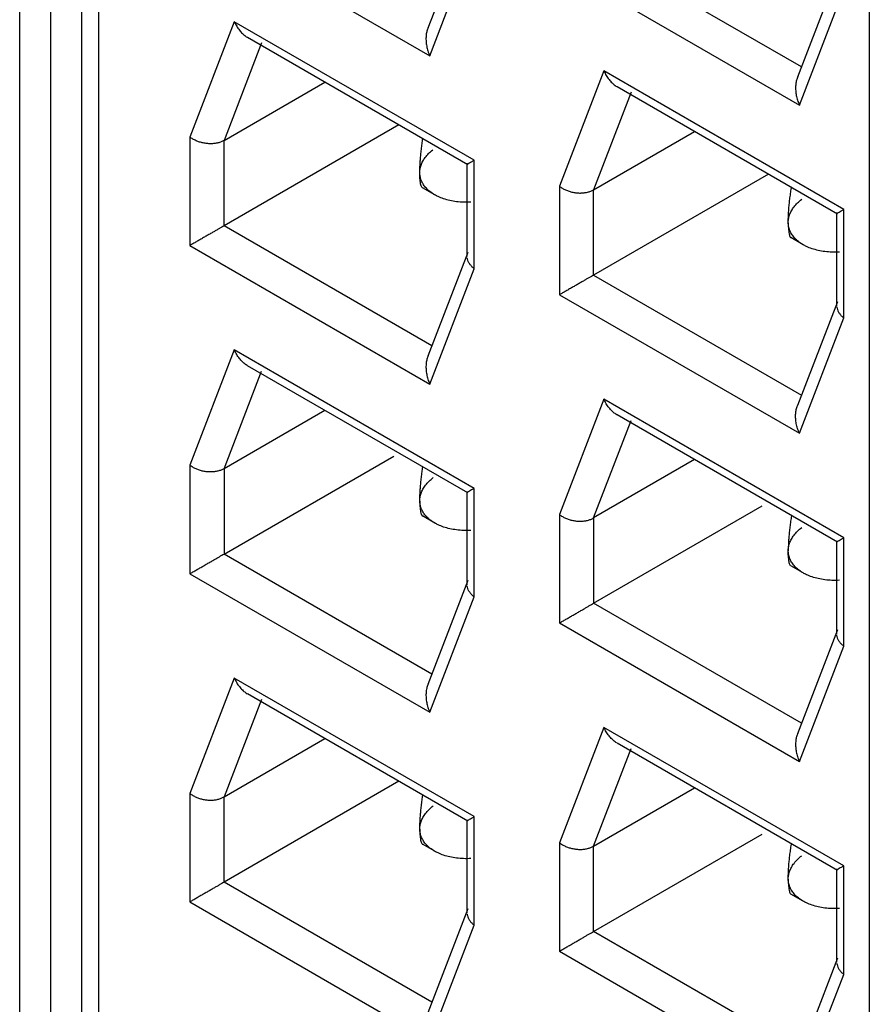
# Model space of a CAD drawing. Header units: inches. Extents: x 0 to 34, y 0 to 22.
# Tile 11 of 54: x 3.629 to 3.841, y 10.832 to 11.077. Entities that reach past the tile are written whole.
import ezdxf

# ---------------------------------------------------------------- set-up
doc = ezdxf.new("R2010")
doc.units = ezdxf.units.IN
doc.header["$LTSCALE"] = 1.87
doc.header["$MEASUREMENT"] = 0
doc.layers.get('0').update_dxf_attribs({"linetype": 'CONTINUOUS'})

msp = doc.modelspace()

# ---------------------------------------------------------------- linework, layer by layer
at = {"color": 7, "linetype": 'CONTINUOUS'}
for p, q in [((3.64895, 10.69489), (3.64895, 11.47221)), ((3.62925, 10.72968), (3.62925, 11.46241)), ((3.64474, 10.71448), (3.64474, 11.44721)), ((3.63691, 11.44269), (3.63691, 10.70995)), ((3.84056, 11.37595), (3.84056, 10.54152)), ((3.67158, 11.10287), (3.73124, 11.06842)), ((3.74072, 11.10114), (3.73077, 11.07532)), ((3.73124, 11.06842), (3.74229, 11.0971)), ((3.82369, 11.06566), (3.77199, 11.09551)), ((3.7635, 11.09061), (3.82316, 11.05617)), ((3.83264, 11.08889), (3.82269, 11.06307)), ((3.82316, 11.05617), (3.83421, 11.08485)), ((3.68263, 11.07689), (3.67158, 11.04821)), ((3.74229, 11.04244), (3.68263, 11.07689)), ((3.68942, 11.07162), (3.68007, 11.04735)), ((3.74075, 11.0413), (3.6859, 11.07297)), ((3.77456, 11.06464), (3.7635, 11.03596)), ((3.83421, 11.03019), (3.77456, 11.06464)), ((3.68007, 11.04735), (3.70518, 11.06184)), ((3.78134, 11.05937), (3.77199, 11.03509)), ((3.83267, 11.02905), (3.77783, 11.06072)), ((3.72356, 11.05123), (3.68007, 11.02612)), ((3.77199, 11.03509), (3.7971, 11.04959)), ((3.67158, 11.04821), (3.67158, 11.02122)), ((3.68007, 11.02612), (3.68007, 11.04735)), ((3.74229, 11.01545), (3.74229, 11.04244)), ((3.74053, 11.01846), (3.74053, 11.04168)), ((3.81548, 11.03898), (3.77199, 11.01387)), ((3.73247, 11.03384), (3.72942, 11.0356)), ((3.7635, 11.03596), (3.7635, 11.00897)), ((3.77199, 11.01387), (3.77199, 11.03509)), ((3.83421, 11.0032), (3.83421, 11.03019)), ((3.83246, 11.00621), (3.83246, 11.02943)), ((3.73177, 10.99627), (3.68007, 11.02612)), ((3.8241, 11.02142), (3.82105, 11.02318)), ((3.67158, 11.02122), (3.73124, 10.98677)), ((3.74072, 11.01949), (3.73077, 10.99368)), ((3.73124, 10.98677), (3.74229, 11.01545)), ((3.77199, 11.01387), (3.82369, 10.98401)), ((3.7635, 11.00897), (3.82316, 10.97452)), ((3.83264, 11.00724), (3.82269, 10.98143)), ((3.82316, 10.97452), (3.83421, 11.0032)), ((3.68263, 10.99524), (3.67158, 10.96656)), ((3.74229, 10.9608), (3.68263, 10.99524)), ((3.74075, 10.95966), (3.6859, 10.99133)), ((3.68007, 10.9657), (3.68942, 10.98997)), ((3.77456, 10.98299), (3.7635, 10.95431)), ((3.83421, 10.94854), (3.77456, 10.98299)), ((3.70518, 10.9802), (3.68007, 10.9657)), ((3.83267, 10.94741), (3.77782, 10.97907)), ((3.77199, 10.95345), (3.78134, 10.97772)), ((3.68007, 10.94447), (3.7223, 10.96886)), ((3.67158, 10.96656), (3.67158, 10.93957)), ((3.7971, 10.96795), (3.77199, 10.95345)), ((3.68007, 10.9657), (3.68007, 10.94447)), ((3.74053, 10.93682), (3.74053, 10.96003)), ((3.74229, 10.93381), (3.74229, 10.9608)), ((3.77199, 10.93222), (3.81394, 10.95644)), ((3.73247, 10.95219), (3.72942, 10.95395)), ((3.7635, 10.95431), (3.7635, 10.92732)), ((3.77199, 10.95345), (3.77199, 10.93222)), ((3.83246, 10.92456), (3.83246, 10.94778)), ((3.83421, 10.92155), (3.83421, 10.94854)), ((3.73177, 10.91462), (3.68007, 10.94447)), ((3.8241, 10.93977), (3.82105, 10.94153)), ((3.67158, 10.93957), (3.73124, 10.90513)), ((3.74072, 10.93785), (3.73077, 10.91203)), ((3.73124, 10.90513), (3.74229, 10.93381)), ((3.82369, 10.90237), (3.77199, 10.93222)), ((3.7635, 10.92732), (3.82316, 10.89287)), ((3.83264, 10.9256), (3.82269, 10.89978)), ((3.82316, 10.89287), (3.83421, 10.92155)), ((3.68263, 10.9136), (3.67158, 10.88492)), ((3.74229, 10.87915), (3.68263, 10.9136)), ((3.74075, 10.87801), (3.6859, 10.90968)), ((3.68942, 10.90832), (3.68007, 10.88405)), ((3.77456, 10.90134), (3.7635, 10.87266)), ((3.83421, 10.8669), (3.77456, 10.90134)), ((3.68007, 10.88405), (3.70518, 10.89855)), ((3.77199, 10.8718), (3.78134, 10.89607)), ((3.83267, 10.86576), (3.77782, 10.89743)), ((3.72356, 10.88794), (3.68007, 10.86282)), ((3.77199, 10.8718), (3.7971, 10.8863)), ((3.67158, 10.88492), (3.67158, 10.85792)), ((3.68007, 10.86282), (3.68007, 10.88405)), ((3.74053, 10.85517), (3.74053, 10.87838)), ((3.74229, 10.85216), (3.74229, 10.87915)), ((3.77199, 10.85057), (3.81394, 10.87479)), ((3.73247, 10.87054), (3.72942, 10.87231)), ((3.7635, 10.87266), (3.7635, 10.84567)), ((3.77199, 10.85057), (3.77199, 10.8718)), ((3.83246, 10.84292), (3.83246, 10.86613)), ((3.83421, 10.83991), (3.83421, 10.8669)), ((3.73177, 10.83297), (3.68007, 10.86282)), ((3.8241, 10.85812), (3.82105, 10.85989)), ((3.67158, 10.85792), (3.73124, 10.82348)), ((3.74072, 10.8562), (3.73077, 10.83038)), ((3.73124, 10.82348), (3.74229, 10.85216)), ((3.82369, 10.82072), (3.77199, 10.85057)), ((3.7635, 10.84567), (3.82316, 10.81123)), ((3.83264, 10.84395), (3.82269, 10.81813)), ((3.82316, 10.81123), (3.83421, 10.83991))]:
    msp.add_line(p, q, dxfattribs=at)
for points, knots in [([(3.68263, 11.07689), (3.68281, 11.0765), (3.68319, 11.07577), (3.68386, 11.07479), (3.6846, 11.07396), (3.68527, 11.07339), (3.68568, 11.07311), (3.68582, 11.07303)], [0, 0, 0, 0, 0.250421, 0.486971, 0.704886, 0.90525, 1, 1, 1, 1]), ([(3.73082, 11.07546), (3.73076, 11.07532), (3.7306, 11.07488), (3.7304, 11.07409), (3.73029, 11.07307), (3.73031, 11.07196), (3.73046, 11.0708), (3.73076, 11.0696), (3.73106, 11.06881), (3.73124, 11.06842)], [0, 0, 0, 0, 0.061905, 0.19396, 0.336781, 0.488592, 0.650446, 0.822311, 1, 1, 1, 1]), ([(3.77456, 11.06464), (3.77473, 11.06425), (3.77511, 11.06352), (3.77579, 11.06253), (3.77653, 11.0617), (3.77719, 11.06114), (3.7776, 11.06086), (3.77774, 11.06077)], [0, 0, 0, 0, 0.250421, 0.486971, 0.704886, 0.90525, 1, 1, 1, 1]), ([(3.82275, 11.06321), (3.82269, 11.06307), (3.82252, 11.06263), (3.82233, 11.06184), (3.82221, 11.06081), (3.82223, 11.05971), (3.82239, 11.05855), (3.82269, 11.05735), (3.82299, 11.05656), (3.82316, 11.05617)], [0, 0, 0, 0, 0.061905, 0.19396, 0.336781, 0.488592, 0.650446, 0.822311, 1, 1, 1, 1]), ([(3.68007, 11.04735), (3.67984, 11.04722), (3.67935, 11.04698), (3.67855, 11.04673), (3.67768, 11.04658), (3.67677, 11.04652), (3.67583, 11.04657), (3.67489, 11.04671), (3.67398, 11.04695), (3.67311, 11.04728), (3.6723, 11.0477), (3.67181, 11.04803), (3.67158, 11.04821)], [0, 0, 0, 0, 0.087298, 0.180907, 0.27902, 0.380641, 0.485931, 0.59226, 0.697274, 0.801324, 0.902837, 1, 1, 1, 1]), ([(3.72916, 11.04515), (3.72921, 11.04561), (3.72933, 11.04649), (3.72946, 11.04737), (3.72952, 11.04779)], [0, 0, 0, 0, 0.529464, 1, 1, 1, 1]), ([(3.73013, 11.04314), (3.73038, 11.04347), (3.73095, 11.04414), (3.73161, 11.04473), (3.73197, 11.04501)], [0, 0, 0, 0, 0.47706, 1, 1, 1, 1]), ([(3.72877, 11.0393), (3.72877, 11.03963), (3.72878, 11.04033), (3.72883, 11.04141), (3.7289, 11.04258), (3.72897, 11.04339), (3.72901, 11.04381)], [0, 0, 0, 0, 0.219896, 0.460701, 0.720308, 1, 1, 1, 1]), ([(3.72877, 11.0393), (3.72877, 11.03962), (3.72882, 11.04027), (3.72907, 11.04123), (3.7295, 11.04221), (3.7299, 11.04283), (3.73013, 11.04314)], [0, 0, 0, 0, 0.228429, 0.468231, 0.722938, 1, 1, 1, 1]), ([(3.74055, 11.04144), (3.74054, 11.04143), (3.74052, 11.04142), (3.74067, 11.04151), (3.74082, 11.04159), (3.7412, 11.04181), (3.74169, 11.04209), (3.74207, 11.04232), (3.74229, 11.04244)], [0, 0, 0, 0, 0.014492, 0.047931, 0.159499, 0.354306, 0.634758, 1, 1, 1, 1]), ([(3.73105, 11.03483), (3.73075, 11.03509), (3.73021, 11.03563), (3.72956, 11.03651), (3.7291, 11.03743), (3.72884, 11.03837), (3.72877, 11.039), (3.72877, 11.0393)], [0, 0, 0, 0, 0.229327, 0.440113, 0.635501, 0.821379, 1, 1, 1, 1]), ([(3.72942, 11.0356), (3.7294, 11.03561), (3.72929, 11.03569), (3.72915, 11.03594), (3.72901, 11.03636), (3.7289, 11.03693), (3.72883, 11.03763), (3.7288, 11.03814), (3.72879, 11.03841)], [0, 0, 0, 0, 0.024939, 0.131379, 0.281416, 0.479078, 0.721459, 1, 1, 1, 1]), ([(3.73246, 11.03384), (3.73233, 11.03392), (3.73184, 11.03421), (3.73138, 11.03455), (3.73105, 11.03483)], [0, 0, 0, 0, 0.252898, 1, 1, 1, 1]), ([(3.7635, 11.03596), (3.76373, 11.03578), (3.76423, 11.03544), (3.76503, 11.03503), (3.7659, 11.0347), (3.76682, 11.03446), (3.76775, 11.03431), (3.76869, 11.03427), (3.7696, 11.03433), (3.77047, 11.03448), (3.77127, 11.03473), (3.77176, 11.03496), (3.77199, 11.03509)], [0, 0, 0, 0, 0.097124, 0.198532, 0.302405, 0.407517, 0.513959, 0.619104, 0.720576, 0.818957, 0.912698, 1, 1, 1, 1]), ([(3.82079, 11.03273), (3.82084, 11.03319), (3.82097, 11.03414), (3.82111, 11.03512), (3.8212, 11.03563), (3.8212, 11.03567)], [0, 0, 0, 0, 0.473997, 0.958589, 1, 1, 1, 1]), ([(3.74149, 11.03201), (3.74088, 11.03198), (3.73967, 11.03196), (3.73791, 11.0321), (3.73625, 11.03239), (3.73472, 11.03281), (3.73376, 11.03319), (3.73331, 11.0334)], [0, 0, 0, 0, 0.219489, 0.430643, 0.631403, 0.821341, 1, 1, 1, 1]), ([(3.82184, 11.03083), (3.8221, 11.03117), (3.82271, 11.03185), (3.82339, 11.03244), (3.82377, 11.03272)], [0, 0, 0, 0, 0.480455, 1, 1, 1, 1]), ([(3.8204, 11.02688), (3.8204, 11.02721), (3.82041, 11.02791), (3.82046, 11.02899), (3.82053, 11.03016), (3.8206, 11.03097), (3.82065, 11.03139)], [0, 0, 0, 0, 0.219896, 0.460701, 0.720308, 1, 1, 1, 1]), ([(3.8204, 11.02688), (3.8204, 11.0272), (3.82045, 11.02786), (3.82072, 11.02886), (3.82118, 11.02987), (3.8216, 11.03051), (3.82184, 11.03083)], [0, 0, 0, 0, 0.223068, 0.462638, 0.719737, 1, 1, 1, 1]), ([(3.83247, 11.02918), (3.83246, 11.02918), (3.83245, 11.02917), (3.83259, 11.02926), (3.83275, 11.02934), (3.83312, 11.02956), (3.83361, 11.02984), (3.834, 11.03007), (3.83421, 11.03019)], [0, 0, 0, 0, 0.014492, 0.047931, 0.159499, 0.354306, 0.634758, 1, 1, 1, 1]), ([(3.68007, 11.02612), (3.67988, 11.02601), (3.6795, 11.02579), (3.6789, 11.02544), (3.67823, 11.02506), (3.6775, 11.02463), (3.6767, 11.02417), (3.67585, 11.02369), (3.67497, 11.02318), (3.67408, 11.02266), (3.67321, 11.02216), (3.67238, 11.02168), (3.67184, 11.02137), (3.67158, 11.02122)], [0, 0, 0, 0, 0.063887, 0.135264, 0.213678, 0.300256, 0.394598, 0.495122, 0.599572, 0.705407, 0.809697, 0.9091, 1, 1, 1, 1]), ([(3.8204, 11.02688), (3.8204, 11.02658), (3.82041, 11.02601), (3.82046, 11.0252), (3.82054, 11.0245), (3.82065, 11.02393), (3.82079, 11.02351), (3.82092, 11.02327), (3.82103, 11.02319), (3.82106, 11.02318)], [0, 0, 0, 0, 0.233885, 0.44786, 0.634062, 0.785775, 0.900622, 0.981807, 1, 1, 1, 1]), ([(3.82268, 11.02241), (3.82238, 11.02267), (3.82184, 11.02321), (3.82119, 11.02409), (3.82073, 11.02501), (3.82047, 11.02595), (3.82041, 11.02658), (3.8204, 11.02688)], [0, 0, 0, 0, 0.229327, 0.440113, 0.635501, 0.821379, 1, 1, 1, 1]), ([(3.82409, 11.02142), (3.82397, 11.0215), (3.82347, 11.02179), (3.82301, 11.02213), (3.82268, 11.02241)], [0, 0, 0, 0, 0.252898, 1, 1, 1, 1]), ([(3.83312, 11.01959), (3.83251, 11.01956), (3.8313, 11.01954), (3.82955, 11.01968), (3.82789, 11.01997), (3.82635, 11.02039), (3.82539, 11.02077), (3.82494, 11.02098)], [0, 0, 0, 0, 0.219489, 0.430643, 0.631403, 0.821341, 1, 1, 1, 1]), ([(3.74229, 11.01545), (3.74207, 11.01562), (3.74167, 11.01598), (3.74118, 11.01658), (3.74081, 11.01721), (3.74062, 11.01776), (3.74056, 11.01809), (3.74055, 11.0182)], [0, 0, 0, 0, 0.247793, 0.480763, 0.697624, 0.901192, 1, 1, 1, 1]), ([(3.77199, 11.01387), (3.77181, 11.01376), (3.77143, 11.01354), (3.77082, 11.01319), (3.77015, 11.01281), (3.76942, 11.01238), (3.76862, 11.01192), (3.76778, 11.01143), (3.7669, 11.01093), (3.76601, 11.01041), (3.76513, 11.00991), (3.7643, 11.00943), (3.76376, 11.00912), (3.7635, 11.00897)], [0, 0, 0, 0, 0.063887, 0.135264, 0.213678, 0.300256, 0.394598, 0.495122, 0.599572, 0.705407, 0.809697, 0.9091, 1, 1, 1, 1]), ([(3.83248, 11.00595), (3.83249, 11.00584), (3.83254, 11.00551), (3.83273, 11.00496), (3.8331, 11.00433), (3.8336, 11.00373), (3.834, 11.00337), (3.83421, 11.0032)], [0, 0, 0, 0, 0.09855, 0.301565, 0.518882, 0.752109, 1, 1, 1, 1]), ([(3.68581, 10.99138), (3.68568, 10.99146), (3.68526, 10.99174), (3.6846, 10.99231), (3.68386, 10.99314), (3.68319, 10.99412), (3.68281, 10.99486), (3.68263, 10.99524)], [0, 0, 0, 0, 0.094788, 0.295283, 0.51318, 0.749667, 1, 1, 1, 1]), ([(3.73082, 10.99381), (3.73076, 10.99367), (3.7306, 10.99323), (3.7304, 10.99244), (3.73029, 10.99142), (3.73031, 10.99032), (3.73046, 10.98915), (3.73076, 10.98795), (3.73106, 10.98716), (3.73124, 10.98677)], [0, 0, 0, 0, 0.061905, 0.19396, 0.336781, 0.488592, 0.650446, 0.822311, 1, 1, 1, 1]), ([(3.77774, 10.97913), (3.7776, 10.97921), (3.77719, 10.97949), (3.77653, 10.98006), (3.77579, 10.98089), (3.77511, 10.98187), (3.77473, 10.9826), (3.77456, 10.98299)], [0, 0, 0, 0, 0.094788, 0.295283, 0.51318, 0.749667, 1, 1, 1, 1]), ([(3.82316, 10.97452), (3.82299, 10.97491), (3.82269, 10.9757), (3.82238, 10.9769), (3.82223, 10.97807), (3.82221, 10.97917), (3.82233, 10.98019), (3.82252, 10.98098), (3.82269, 10.98142), (3.82275, 10.98156)], [0, 0, 0, 0, 0.177784, 0.349727, 0.511627, 0.66337, 0.806138, 0.938152, 1, 1, 1, 1]), ([(3.68007, 10.9657), (3.67984, 10.96557), (3.67935, 10.96534), (3.67855, 10.96509), (3.67768, 10.96493), (3.67677, 10.96488), (3.67583, 10.96492), (3.67489, 10.96506), (3.67398, 10.9653), (3.67311, 10.96563), (3.6723, 10.96605), (3.67181, 10.96638), (3.67158, 10.96656)], [0, 0, 0, 0, 0.087298, 0.180907, 0.27902, 0.380641, 0.485931, 0.59226, 0.697274, 0.801324, 0.902837, 1, 1, 1, 1]), ([(3.72916, 10.9635), (3.72921, 10.96397), (3.72933, 10.96485), (3.72946, 10.96573), (3.72952, 10.96614)], [0, 0, 0, 0, 0.529464, 1, 1, 1, 1]), ([(3.72877, 10.95766), (3.72877, 10.95799), (3.72878, 10.95868), (3.72883, 10.95976), (3.7289, 10.96093), (3.72897, 10.96174), (3.72901, 10.96216)], [0, 0, 0, 0, 0.219896, 0.460701, 0.720308, 1, 1, 1, 1]), ([(3.72877, 10.95766), (3.72877, 10.95797), (3.72882, 10.95863), (3.72908, 10.95963), (3.72954, 10.96064), (3.72997, 10.96128), (3.73021, 10.9616)], [0, 0, 0, 0, 0.223068, 0.462638, 0.719737, 1, 1, 1, 1]), ([(3.73021, 10.9616), (3.73047, 10.96195), (3.73108, 10.96262), (3.73176, 10.96321), (3.73213, 10.9635)], [0, 0, 0, 0, 0.480455, 1, 1, 1, 1]), ([(3.74229, 10.9608), (3.74207, 10.96067), (3.74169, 10.96045), (3.7412, 10.96017), (3.74082, 10.95995), (3.74068, 10.95986), (3.74056, 10.9598), (3.74055, 10.95979)], [0, 0, 0, 0, 0.37548, 0.663909, 0.864315, 0.979134, 1, 1, 1, 1]), ([(3.72877, 10.95766), (3.72877, 10.95736), (3.72878, 10.95679), (3.72883, 10.95598), (3.7289, 10.95528), (3.72901, 10.9547), (3.72915, 10.95428), (3.72929, 10.95404), (3.7294, 10.95397), (3.72942, 10.95395)], [0, 0, 0, 0, 0.233885, 0.44786, 0.634062, 0.785775, 0.900622, 0.981807, 1, 1, 1, 1]), ([(3.73105, 10.95319), (3.73075, 10.95344), (3.73021, 10.95398), (3.72956, 10.95487), (3.7291, 10.95579), (3.72884, 10.95672), (3.72877, 10.95735), (3.72877, 10.95766)], [0, 0, 0, 0, 0.229327, 0.440113, 0.635501, 0.821379, 1, 1, 1, 1]), ([(3.7635, 10.95431), (3.76373, 10.95413), (3.76423, 10.9538), (3.76503, 10.95338), (3.7659, 10.95305), (3.76682, 10.95281), (3.76775, 10.95267), (3.76869, 10.95262), (3.7696, 10.95268), (3.77047, 10.95283), (3.77127, 10.95308), (3.77176, 10.95332), (3.77199, 10.95345)], [0, 0, 0, 0, 0.097124, 0.198532, 0.302405, 0.407517, 0.513959, 0.619104, 0.720576, 0.818957, 0.912698, 1, 1, 1, 1]), ([(3.8212, 10.95403), (3.8212, 10.95402), (3.82113, 10.95355), (3.82105, 10.95308), (3.82099, 10.95262)], [0, 0, 0, 0, 0.011676, 1, 1, 1, 1]), ([(3.73246, 10.9522), (3.73233, 10.95227), (3.73184, 10.95257), (3.73138, 10.95291), (3.73105, 10.95319)], [0, 0, 0, 0, 0.252898, 1, 1, 1, 1]), ([(3.74149, 10.95037), (3.74088, 10.95033), (3.73967, 10.95032), (3.73791, 10.95045), (3.73625, 10.95074), (3.73472, 10.95116), (3.73376, 10.95154), (3.73331, 10.95175)], [0, 0, 0, 0, 0.219489, 0.430643, 0.631403, 0.821341, 1, 1, 1, 1]), ([(3.82099, 10.95262), (3.82092, 10.95216), (3.82081, 10.95126), (3.82066, 10.94991), (3.82054, 10.94862), (3.82046, 10.9474), (3.82041, 10.94628), (3.8204, 10.94557), (3.8204, 10.94524)], [0, 0, 0, 0, 0.187377, 0.369476, 0.546013, 0.712757, 0.864934, 1, 1, 1, 1]), ([(3.8204, 10.94524), (3.8204, 10.94555), (3.82045, 10.94621), (3.82072, 10.94721), (3.82118, 10.94822), (3.8216, 10.94886), (3.82184, 10.94918)], [0, 0, 0, 0, 0.223068, 0.462638, 0.719737, 1, 1, 1, 1]), ([(3.82184, 10.94918), (3.8221, 10.94952), (3.82271, 10.9502), (3.82339, 10.95079), (3.82377, 10.95108)], [0, 0, 0, 0, 0.480455, 1, 1, 1, 1]), ([(3.83247, 10.94754), (3.83246, 10.94753), (3.83245, 10.94752), (3.83259, 10.94761), (3.83275, 10.9477), (3.83312, 10.94791), (3.83361, 10.94819), (3.834, 10.94842), (3.83421, 10.94854)], [0, 0, 0, 0, 0.014492, 0.047931, 0.159499, 0.354306, 0.634758, 1, 1, 1, 1]), ([(3.67158, 10.93957), (3.67184, 10.93972), (3.67238, 10.94003), (3.67321, 10.94051), (3.67408, 10.94102), (3.67497, 10.94153), (3.67585, 10.94204), (3.6767, 10.94253), (3.6775, 10.94299), (3.67823, 10.94341), (3.6789, 10.9438), (3.6795, 10.94415), (3.67988, 10.94437), (3.68007, 10.94447)], [0, 0, 0, 0, 0.090852, 0.190226, 0.294503, 0.400342, 0.504809, 0.605355, 0.699709, 0.786291, 0.864711, 0.936101, 1, 1, 1, 1]), ([(3.82268, 10.94077), (3.82238, 10.94102), (3.82184, 10.94156), (3.82119, 10.94245), (3.82073, 10.94337), (3.82047, 10.9443), (3.82041, 10.94493), (3.8204, 10.94524)], [0, 0, 0, 0, 0.229327, 0.440113, 0.635501, 0.821379, 1, 1, 1, 1]), ([(3.82106, 10.94153), (3.82103, 10.94155), (3.82092, 10.94162), (3.82079, 10.94187), (3.82064, 10.94229), (3.82054, 10.94286), (3.82046, 10.94356), (3.82043, 10.94407), (3.82042, 10.94434)], [0, 0, 0, 0, 0.024939, 0.131379, 0.281416, 0.479078, 0.721459, 1, 1, 1, 1]), ([(3.82409, 10.93978), (3.82397, 10.93985), (3.82347, 10.94015), (3.82301, 10.94049), (3.82268, 10.94077)], [0, 0, 0, 0, 0.252898, 1, 1, 1, 1]), ([(3.83312, 10.93795), (3.83251, 10.93791), (3.8313, 10.9379), (3.82955, 10.93803), (3.82789, 10.93832), (3.82635, 10.93874), (3.82539, 10.93912), (3.82494, 10.93933)], [0, 0, 0, 0, 0.219489, 0.430643, 0.631403, 0.821341, 1, 1, 1, 1]), ([(3.74229, 10.93381), (3.74207, 10.93397), (3.74167, 10.93433), (3.74118, 10.93493), (3.74081, 10.93556), (3.74062, 10.93611), (3.74056, 10.93644), (3.74055, 10.93655)], [0, 0, 0, 0, 0.24787, 0.480943, 0.697994, 0.901292, 1, 1, 1, 1]), ([(3.7635, 10.92732), (3.76376, 10.92747), (3.7643, 10.92778), (3.76513, 10.92826), (3.76601, 10.92877), (3.7669, 10.92928), (3.76778, 10.92979), (3.76862, 10.93028), (3.76942, 10.93073), (3.77015, 10.93116), (3.77082, 10.93154), (3.77143, 10.93189), (3.77181, 10.93211), (3.77199, 10.93222)], [0, 0, 0, 0, 0.090852, 0.190226, 0.294503, 0.400342, 0.504809, 0.605355, 0.699709, 0.786291, 0.864711, 0.936101, 1, 1, 1, 1]), ([(3.83421, 10.92155), (3.834, 10.92172), (3.8336, 10.92208), (3.8331, 10.92268), (3.83273, 10.92331), (3.83254, 10.92386), (3.83249, 10.92419), (3.83248, 10.9243)], [0, 0, 0, 0, 0.24787, 0.480943, 0.697994, 0.901292, 1, 1, 1, 1]), ([(3.68263, 10.9136), (3.68281, 10.91321), (3.68319, 10.91248), (3.68386, 10.91149), (3.6846, 10.91066), (3.68527, 10.9101), (3.68568, 10.90982), (3.68582, 10.90973)], [0, 0, 0, 0, 0.250421, 0.486971, 0.704886, 0.90525, 1, 1, 1, 1]), ([(3.73082, 10.91216), (3.73076, 10.91203), (3.7306, 10.91159), (3.7304, 10.9108), (3.73029, 10.90977), (3.73031, 10.90867), (3.73046, 10.90751), (3.73076, 10.90631), (3.73106, 10.90552), (3.73124, 10.90513)], [0, 0, 0, 0, 0.061905, 0.19396, 0.336781, 0.488592, 0.650446, 0.822311, 1, 1, 1, 1]), ([(3.77774, 10.89748), (3.7776, 10.89756), (3.77719, 10.89785), (3.77653, 10.89841), (3.77579, 10.89924), (3.77511, 10.90023), (3.77473, 10.90096), (3.77456, 10.90134)], [0, 0, 0, 0, 0.094788, 0.295283, 0.51318, 0.749667, 1, 1, 1, 1]), ([(3.82275, 10.89991), (3.82269, 10.89977), (3.82252, 10.89934), (3.82233, 10.89855), (3.82221, 10.89752), (3.82223, 10.89642), (3.82239, 10.89525), (3.82269, 10.89405), (3.82299, 10.89326), (3.82316, 10.89287)], [0, 0, 0, 0, 0.061905, 0.19396, 0.336781, 0.488592, 0.650446, 0.822311, 1, 1, 1, 1]), ([(3.67158, 10.88492), (3.67181, 10.88474), (3.6723, 10.8844), (3.67311, 10.88399), (3.67398, 10.88366), (3.67489, 10.88342), (3.67583, 10.88327), (3.67677, 10.88323), (3.67768, 10.88328), (3.67855, 10.88344), (3.67935, 10.88369), (3.67984, 10.88392), (3.68007, 10.88405)], [0, 0, 0, 0, 0.097124, 0.198532, 0.302405, 0.407517, 0.513959, 0.619104, 0.720576, 0.818957, 0.912698, 1, 1, 1, 1]), ([(3.72916, 10.88185), (3.72921, 10.88232), (3.72933, 10.8832), (3.72946, 10.88408), (3.72952, 10.88449)], [0, 0, 0, 0, 0.529464, 1, 1, 1, 1]), ([(3.72877, 10.87601), (3.72877, 10.87634), (3.72878, 10.87703), (3.72883, 10.87812), (3.7289, 10.87929), (3.72897, 10.8801), (3.72901, 10.88051)], [0, 0, 0, 0, 0.219896, 0.460701, 0.720308, 1, 1, 1, 1]), ([(3.73021, 10.87995), (3.73047, 10.8803), (3.73108, 10.88097), (3.73176, 10.88157), (3.73213, 10.88185)], [0, 0, 0, 0, 0.480455, 1, 1, 1, 1]), ([(3.72877, 10.87601), (3.72877, 10.87633), (3.72882, 10.87699), (3.72908, 10.87798), (3.72954, 10.879), (3.72997, 10.87964), (3.73021, 10.87995)], [0, 0, 0, 0, 0.223068, 0.462638, 0.719737, 1, 1, 1, 1]), ([(3.74055, 10.87814), (3.74054, 10.87814), (3.74052, 10.87813), (3.74067, 10.87821), (3.74082, 10.8783), (3.7412, 10.87852), (3.74169, 10.8788), (3.74207, 10.87902), (3.74229, 10.87915)], [0, 0, 0, 0, 0.014492, 0.047931, 0.159499, 0.354306, 0.634758, 1, 1, 1, 1]), ([(3.72877, 10.87601), (3.72877, 10.87571), (3.72878, 10.87514), (3.72883, 10.87433), (3.7289, 10.87363), (3.72901, 10.87306), (3.72915, 10.87264), (3.72929, 10.87239), (3.7294, 10.87232), (3.72942, 10.87231)], [0, 0, 0, 0, 0.233885, 0.44786, 0.634062, 0.785775, 0.900622, 0.981807, 1, 1, 1, 1]), ([(3.73105, 10.87154), (3.73075, 10.8718), (3.73021, 10.87233), (3.72956, 10.87322), (3.7291, 10.87414), (3.72884, 10.87507), (3.72877, 10.8757), (3.72877, 10.87601)], [0, 0, 0, 0, 0.229327, 0.440113, 0.635501, 0.821379, 1, 1, 1, 1]), ([(3.73246, 10.87055), (3.73233, 10.87062), (3.73184, 10.87092), (3.73138, 10.87126), (3.73105, 10.87154)], [0, 0, 0, 0, 0.252898, 1, 1, 1, 1]), ([(3.7635, 10.87266), (3.76373, 10.87248), (3.76423, 10.87215), (3.76503, 10.87174), (3.7659, 10.87141), (3.76682, 10.87117), (3.76775, 10.87102), (3.76869, 10.87098), (3.7696, 10.87103), (3.77047, 10.87119), (3.77127, 10.87144), (3.77176, 10.87167), (3.77199, 10.8718)], [0, 0, 0, 0, 0.097124, 0.198532, 0.302405, 0.407517, 0.513959, 0.619104, 0.720576, 0.818957, 0.912698, 1, 1, 1, 1]), ([(3.82079, 10.86943), (3.82084, 10.8699), (3.82097, 10.87084), (3.82111, 10.87182), (3.8212, 10.87234), (3.8212, 10.87238)], [0, 0, 0, 0, 0.473997, 0.958589, 1, 1, 1, 1]), ([(3.74149, 10.86872), (3.74088, 10.86869), (3.73967, 10.86867), (3.73791, 10.86881), (3.73625, 10.86909), (3.73472, 10.86951), (3.73376, 10.86989), (3.73331, 10.87011)], [0, 0, 0, 0, 0.219489, 0.430643, 0.631403, 0.821341, 1, 1, 1, 1]), ([(3.8204, 10.86359), (3.8204, 10.86392), (3.82041, 10.86461), (3.82046, 10.8657), (3.82053, 10.86687), (3.8206, 10.86768), (3.82065, 10.86809)], [0, 0, 0, 0, 0.219896, 0.460701, 0.720308, 1, 1, 1, 1]), ([(3.82184, 10.86753), (3.8221, 10.86788), (3.82271, 10.86855), (3.82339, 10.86914), (3.82377, 10.86943)], [0, 0, 0, 0, 0.480455, 1, 1, 1, 1]), ([(3.8204, 10.86359), (3.8204, 10.86391), (3.82045, 10.86457), (3.82072, 10.86556), (3.82118, 10.86657), (3.8216, 10.86722), (3.82184, 10.86753)], [0, 0, 0, 0, 0.223068, 0.462638, 0.719737, 1, 1, 1, 1]), ([(3.83421, 10.8669), (3.834, 10.86677), (3.83361, 10.86655), (3.83312, 10.86627), (3.83275, 10.86605), (3.8326, 10.86596), (3.83248, 10.8659), (3.83247, 10.86589)], [0, 0, 0, 0, 0.37548, 0.663909, 0.864315, 0.979134, 1, 1, 1, 1]), ([(3.8204, 10.86359), (3.8204, 10.86329), (3.82041, 10.86272), (3.82046, 10.86191), (3.82054, 10.86121), (3.82065, 10.86064), (3.82079, 10.86022), (3.82092, 10.85997), (3.82103, 10.8599), (3.82106, 10.85989)], [0, 0, 0, 0, 0.233885, 0.44786, 0.634062, 0.785775, 0.900622, 0.981807, 1, 1, 1, 1]), ([(3.82268, 10.85912), (3.82238, 10.85938), (3.82184, 10.85991), (3.82119, 10.8608), (3.82073, 10.86172), (3.82047, 10.86265), (3.82041, 10.86328), (3.8204, 10.86359)], [0, 0, 0, 0, 0.229327, 0.440113, 0.635501, 0.821379, 1, 1, 1, 1]), ([(3.68007, 10.86282), (3.67988, 10.86272), (3.6795, 10.8625), (3.6789, 10.86215), (3.67823, 10.86176), (3.6775, 10.86134), (3.6767, 10.86088), (3.67585, 10.86039), (3.67497, 10.85988), (3.67408, 10.85937), (3.67321, 10.85887), (3.67238, 10.85838), (3.67184, 10.85807), (3.67158, 10.85792)], [0, 0, 0, 0, 0.063887, 0.135264, 0.213678, 0.300256, 0.394598, 0.495122, 0.599572, 0.705407, 0.809697, 0.9091, 1, 1, 1, 1]), ([(3.82409, 10.85813), (3.82397, 10.8582), (3.82347, 10.8585), (3.82301, 10.85884), (3.82268, 10.85912)], [0, 0, 0, 0, 0.252898, 1, 1, 1, 1]), ([(3.83312, 10.8563), (3.83251, 10.85627), (3.8313, 10.85625), (3.82955, 10.85639), (3.82789, 10.85667), (3.82635, 10.85709), (3.82539, 10.85747), (3.82494, 10.85769)], [0, 0, 0, 0, 0.219489, 0.430643, 0.631403, 0.821341, 1, 1, 1, 1]), ([(3.74055, 10.85491), (3.74056, 10.8548), (3.74062, 10.85446), (3.74081, 10.85392), (3.74117, 10.85328), (3.74167, 10.85268), (3.74207, 10.85233), (3.74229, 10.85216)], [0, 0, 0, 0, 0.09855, 0.301565, 0.518882, 0.752109, 1, 1, 1, 1]), ([(3.7635, 10.84567), (3.76376, 10.84582), (3.7643, 10.84613), (3.76513, 10.84661), (3.76601, 10.84712), (3.7669, 10.84763), (3.76778, 10.84814), (3.76862, 10.84863), (3.76942, 10.84909), (3.77015, 10.84951), (3.77082, 10.8499), (3.77143, 10.85025), (3.77181, 10.85047), (3.77199, 10.85057)], [0, 0, 0, 0, 0.090852, 0.190226, 0.294503, 0.400342, 0.504809, 0.605355, 0.699709, 0.786291, 0.864711, 0.936101, 1, 1, 1, 1]), ([(3.83248, 10.84265), (3.83249, 10.84254), (3.83254, 10.84221), (3.83273, 10.84166), (3.8331, 10.84103), (3.8336, 10.84043), (3.834, 10.84008), (3.83421, 10.83991)], [0, 0, 0, 0, 0.09855, 0.301565, 0.518882, 0.752109, 1, 1, 1, 1])]:
    msp.add_open_spline(points, degree=3, knots=knots, dxfattribs=at)
for points in [[(3.72901, 11.04381), (3.72906, 11.04425), (3.7291, 11.0447), (3.72916, 11.04515)], [(3.72879, 11.03841), (3.72878, 11.03871), (3.72877, 11.03901), (3.72877, 11.0393)], [(3.73331, 11.0334), (3.73302, 11.03354), (3.73274, 11.03368), (3.73246, 11.03384)], [(3.82065, 11.03139), (3.82069, 11.03183), (3.82074, 11.03228), (3.82079, 11.03273)], [(3.82494, 11.02098), (3.82465, 11.02112), (3.82437, 11.02126), (3.82409, 11.02142)], [(3.72901, 10.96216), (3.72906, 10.96261), (3.7291, 10.96305), (3.72916, 10.9635)], [(3.73331, 10.95175), (3.73302, 10.95189), (3.73274, 10.95204), (3.73246, 10.9522)], [(3.82042, 10.94434), (3.82041, 10.94464), (3.8204, 10.94494), (3.8204, 10.94524)], [(3.82494, 10.93933), (3.82465, 10.93947), (3.82437, 10.93962), (3.82409, 10.93978)], [(3.72901, 10.88051), (3.72906, 10.88096), (3.7291, 10.88141), (3.72916, 10.88185)], [(3.73331, 10.87011), (3.73302, 10.87024), (3.73274, 10.87039), (3.73246, 10.87055)], [(3.82065, 10.86809), (3.82069, 10.86854), (3.82074, 10.86899), (3.82079, 10.86943)], [(3.82494, 10.85769), (3.82465, 10.85782), (3.82437, 10.85797), (3.82409, 10.85813)]]:
    msp.add_open_spline(points, degree=3, dxfattribs=at)

doc.saveas('drawing.dxf')
